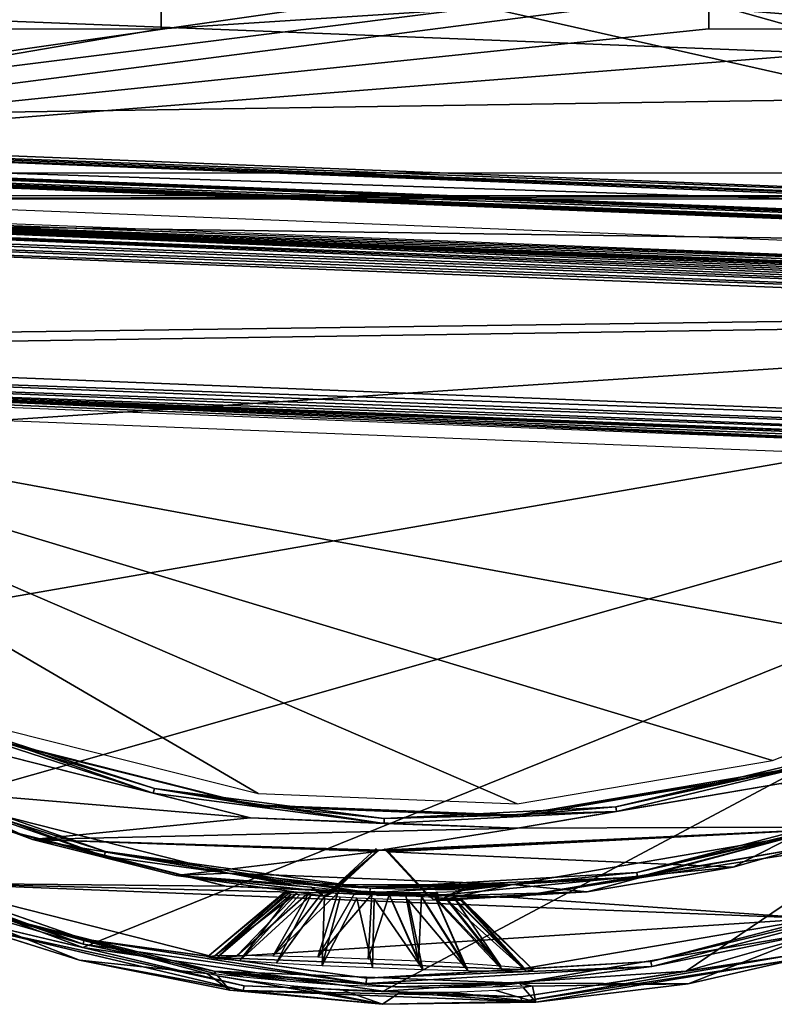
# Model space of a CAD drawing. Header units: millimetres. Extents: x -75 to 75, y -23 to 43.
# Tile 54 of 185: x -9 to 8, y -23 to -1. Entities that reach past the tile are written whole.
import ezdxf

# ---------------------------------------------------------------- set-up
doc = ezdxf.new("R2010")
doc.units = ezdxf.units.MM
doc.header["$LTSCALE"] = 101.851852
for name, color, linetype in [('377', 7, 'CONTINUOUS'), ('383', 7, 'CONTINUOUS'), ('435', 7, 'CONTINUOUS'), ('436', 7, 'CONTINUOUS'), ('517', 7, 'CONTINUOUS'), ('518', 7, 'CONTINUOUS'), ('519', 7, 'CONTINUOUS'), ('520', 7, 'CONTINUOUS'), ('526', 7, 'CONTINUOUS'), ('529', 7, 'CONTINUOUS'), ('531', 7, 'CONTINUOUS'), ('534', 7, 'CONTINUOUS'), ('541', 7, 'CONTINUOUS'), ('548', 7, 'CONTINUOUS'), ('555', 7, 'CONTINUOUS'), ('556', 7, 'CONTINUOUS'), ('563', 7, 'CONTINUOUS'), ('565', 7, 'CONTINUOUS'), ('568', 7, 'CONTINUOUS'), ('569', 7, 'CONTINUOUS'), ('570', 7, 'CONTINUOUS'), ('571', 7, 'CONTINUOUS'), ('614', 7, 'CONTINUOUS'), ('615', 7, 'CONTINUOUS')]:
    doc.layers.add(name, color=color, linetype=linetype)

msp = doc.modelspace()

# ---------------------------------------------------------------- linework, layer by layer
at = {"layer": '377', "color": 251, "linetype": 'Continuous', "true_color": 0x464b4f}
for points in [[(6.133, -0.388, 160.5), (-25, -4.421, 160.5), (-6.134, -1.181, 160.5), (6.133, -0.388, 160.5)], [(6.134, -1.181, 160.5), (-25, -4.421, 160.5), (6.133, -0.388, 160.5), (6.134, -1.181, 160.5)], [(-6.133, -0.388, 160.5), (6.133, -0.388, 160.5), (-6.134, -1.181, 160.5), (-6.133, -0.388, 160.5)], [(25, -4.421, 160.5), (-25, -4.421, 160.5), (15.693, -1.181, 160.5), (25, -4.421, 160.5)], [(15.693, -1.181, 160.5), (-25, -4.421, 160.5), (6.134, -1.181, 160.5), (15.693, -1.181, 160.5)], [(-25, -4.421, 160.5), (-15.693, -1.181, 160.5), (-6.134, -1.181, 160.5), (-25, -4.421, 160.5)]]:
    msp.add_3dface(points, dxfattribs=at)
at = {"layer": '383', "color": 251, "linetype": 'Continuous', "true_color": 0x464b4f}
for points in [[(-25, -4.921, 160.991), (25, -4.921, 160.991), (-25, -5, 165.5), (-25, -4.921, 160.991)], [(25, -4.921, 160.991), (25, -5, 165.5), (-25, -5, 165.5), (25, -4.921, 160.991)]]:
    msp.add_3dface(points, dxfattribs=at)
at = {"layer": '435', "color": 251, "linetype": 'Continuous', "true_color": 0x464b4f}
msp.add_3dface([(6.134, -1.181, 160.5), (6.133, -0.388, 160.5), (6.132, -0.783, 160.394), (6.134, -1.181, 160.5)], dxfattribs=at)
at = {"layer": '436', "color": 251, "linetype": 'Continuous', "true_color": 0x464b4f}
msp.add_3dface([(-6.133, -0.388, 160.5), (-6.134, -1.181, 160.5), (-6.132, -0.783, 160.394), (-6.133, -0.388, 160.5)], dxfattribs=at)
at = {"layer": '517', "color": 2, "linetype": 'Continuous'}
for points in [[(-9.944, 7.042, 165.887), (-8.834, 4.33, 165.974), (-28.995, -4.467, 165.921), (-9.944, 7.042, 165.887)], [(27.876, -6.717, 166.778), (3.946, 0.022, 166.266), (23.698, 6.812, 166.365), (27.876, -6.717, 166.778)], [(-8.834, 4.33, 165.974), (-7.004, 2.041, 166.059), (-28.995, -4.467, 165.921), (-8.834, 4.33, 165.974)], [(-7.004, 2.041, 166.059), (-4.604, 0.36, 166.137), (-28.995, -4.467, 165.921), (-7.004, 2.041, 166.059)], [(-4.604, 0.36, 166.137), (-1.826, -0.576, 166.2), (-28.995, -4.467, 165.921), (-4.604, 0.36, 166.137)], [(1.103, -0.692, 166.244), (3.946, 0.022, 166.266), (27.876, -6.717, 166.778), (1.103, -0.692, 166.244)], [(-1.826, -0.576, 166.2), (1.103, -0.692, 166.244), (-28.995, -4.467, 165.921), (-1.826, -0.576, 166.2)], [(-28.995, -4.467, 165.921), (1.103, -0.692, 166.244), (27.876, -6.717, 166.778), (-28.995, -4.467, 165.921)]]:
    msp.add_3dface(points, dxfattribs=at)
at = {"layer": '518', "color": 2, "linetype": 'Continuous'}
for points in [[(28.981, 0.623, 169.602), (1.027, -0.289, 169.234), (27.824, -2.486, 169.667), (28.981, 0.623, 169.602)], [(-28.696, -0.249, 168.816), (-27.447, -3.321, 168.914), (27.824, -2.486, 169.667), (-28.696, -0.249, 168.816)], [(1.027, -0.289, 169.234), (-28.696, -0.249, 168.816), (27.824, -2.486, 169.667), (1.027, -0.289, 169.234)], [(27.824, -2.486, 169.667), (-27.447, -3.321, 168.914), (26.334, -5.449, 169.724), (27.824, -2.486, 169.667)], [(-27.447, -3.321, 168.914), (-27.373, -3.419, 168.918), (26.334, -5.449, 169.724), (-27.447, -3.321, 168.914)], [(-27.373, -3.419, 168.918), (-27.265, -3.479, 168.921), (26.252, -5.541, 169.725), (-27.373, -3.419, 168.918)], [(26.334, -5.449, 169.724), (-27.373, -3.419, 168.918), (26.252, -5.541, 169.725), (26.334, -5.449, 169.724)], [(26.252, -5.541, 169.725), (-27.265, -3.479, 168.921), (26.14, -5.593, 169.725), (26.252, -5.541, 169.725)], [(-27.265, -3.479, 168.921), (-25.976, -3.88, 168.95), (26.14, -5.593, 169.725), (-27.265, -3.479, 168.921)], [(-25.976, -3.88, 168.95), (-25.941, -3.899, 168.951), (24.822, -5.89, 169.715), (-25.976, -3.88, 168.95)], [(26.14, -5.593, 169.725), (-25.976, -3.88, 168.95), (24.822, -5.89, 169.715), (26.14, -5.593, 169.725)], [(-25.941, -3.899, 168.951), (-25.917, -3.929, 168.952), (24.787, -5.906, 169.714), (-25.941, -3.899, 168.951)], [(24.822, -5.89, 169.715), (-25.941, -3.899, 168.951), (24.787, -5.906, 169.714), (24.822, -5.89, 169.715)], [(24.787, -5.906, 169.714), (-25.917, -3.929, 168.952), (24.76, -5.934, 169.715), (24.787, -5.906, 169.714)], [(-25.917, -3.929, 168.952), (-25.864, -4.03, 168.955), (24.76, -5.934, 169.715), (-25.917, -3.929, 168.952)], [(-25.857, -4.106, 168.957), (-26.258, -5.395, 168.985), (24.686, -6.106, 169.718), (-25.857, -4.106, 168.957)], [(-25.864, -4.03, 168.955), (-25.853, -4.067, 168.956), (24.699, -6.03, 169.716), (-25.864, -4.03, 168.955)], [(24.76, -5.934, 169.715), (-25.864, -4.03, 168.955), (24.699, -6.03, 169.716), (24.76, -5.934, 169.715)], [(-25.853, -4.067, 168.956), (-25.857, -4.106, 168.957), (24.685, -6.067, 169.717), (-25.853, -4.067, 168.956)], [(24.685, -6.067, 169.717), (-25.857, -4.106, 168.957), (24.686, -6.106, 169.718), (24.685, -6.067, 169.717)], [(24.699, -6.03, 169.716), (-25.853, -4.067, 168.956), (24.685, -6.067, 169.717), (24.699, -6.03, 169.716)], [(-26.258, -5.395, 168.985), (-26.27, -5.518, 168.988), (24.983, -7.423, 169.757), (-26.258, -5.395, 168.985)], [(24.686, -6.106, 169.718), (-26.258, -5.395, 168.985), (24.983, -7.423, 169.757), (24.686, -6.106, 169.718)], [(-26.27, -5.518, 168.988), (-26.231, -5.635, 168.992), (24.985, -7.546, 169.76), (-26.27, -5.518, 168.988)], [(24.983, -7.423, 169.757), (-26.27, -5.518, 168.988), (24.985, -7.546, 169.76), (24.983, -7.423, 169.757)], [(24.985, -7.546, 169.76), (-26.231, -5.635, 168.992), (24.937, -7.66, 169.762), (24.985, -7.546, 169.76)], [(-26.231, -5.635, 168.992), (-24.409, -8.406, 169.09), (24.937, -7.66, 169.762), (-26.231, -5.635, 168.992)], [(24.937, -7.66, 169.762), (-24.409, -8.406, 169.09), (22.9, -10.278, 169.802), (24.937, -7.66, 169.762)], [(-24.409, -8.406, 169.09), (-19.064, -8.831, 169.176), (22.9, -10.278, 169.802), (-24.409, -8.406, 169.09)], [(-19.064, -8.831, 169.176), (17.538, -10.279, 169.727), (22.9, -10.278, 169.802), (-19.064, -8.831, 169.176)], [(-4.131, -18.86, 169.648), (-9.935, -17.391, 169.528), (-12.124, -18.19, 169.519), (-4.131, -18.86, 169.648)], [(-9.015, -19.345, 169.592), (-4.131, -18.86, 169.648), (-12.124, -18.19, 169.519), (-9.015, -19.345, 169.592)], [(7.754, -18.091, 169.795), (1.851, -19.096, 169.738), (9.873, -19.06, 169.85), (7.754, -18.091, 169.795)], [(1.851, -19.096, 169.738), (-4.131, -18.86, 169.648), (-9.015, -19.345, 169.592), (1.851, -19.096, 169.738)], [(-1.221, -19.588, 169.708), (1.851, -19.096, 169.738), (-9.015, -19.345, 169.592), (-1.221, -19.588, 169.708)], [(1.851, -19.096, 169.738), (-1.221, -19.588, 169.708), (9.873, -19.06, 169.85), (1.851, -19.096, 169.738)], [(-1.221, -19.588, 169.708), (-1.107, -19.593, 169.71), (9.873, -19.06, 169.85), (-1.221, -19.588, 169.708)], [(-1.107, -19.593, 169.71), (-1.069, -19.602, 169.711), (9.873, -19.06, 169.85), (-1.107, -19.593, 169.71)], [(-1.069, -19.602, 169.711), (-1.038, -19.625, 169.712), (9.873, -19.06, 169.85), (-1.069, -19.602, 169.711)], [(9.873, -19.06, 169.85), (-1.038, -19.625, 169.712), (6.682, -19.967, 169.829), (9.873, -19.06, 169.85)], [(-5.799, -20.155, 169.659), (-1.293, -19.615, 169.708), (-9.015, -19.345, 169.592), (-5.799, -20.155, 169.659)], [(-1.293, -19.615, 169.708), (-1.26, -19.594, 169.708), (-9.015, -19.345, 169.592), (-1.293, -19.615, 169.708)], [(-1.26, -19.594, 169.708), (-1.221, -19.588, 169.708), (-9.015, -19.345, 169.592), (-1.26, -19.594, 169.708)], [(-2.285, -20.531, 169.718), (-1.293, -19.615, 169.708), (-5.799, -20.155, 169.659), (-2.285, -20.531, 169.718)], [(6.682, -19.967, 169.829), (-1.038, -19.625, 169.712), (-0.122, -20.616, 169.75), (6.682, -19.967, 169.829)], [(3.411, -20.52, 169.797), (6.682, -19.967, 169.829), (-0.122, -20.616, 169.75), (3.411, -20.52, 169.797)], [(-2.513, -20.609, 169.717), (-2.285, -20.531, 169.718), (-5.799, -20.155, 169.659), (-2.513, -20.609, 169.717)], [(-2.391, -20.594, 169.718), (-2.285, -20.531, 169.718), (-2.513, -20.609, 169.717), (-2.391, -20.594, 169.718)], [(-0.021, -20.688, 169.754), (3.411, -20.52, 169.797), (-0.122, -20.616, 169.75), (-0.021, -20.688, 169.754)], [(0.099, -20.713, 169.756), (3.411, -20.52, 169.797), (-0.021, -20.688, 169.754), (0.099, -20.713, 169.756)]]:
    msp.add_3dface(points, dxfattribs=at)
at = {"layer": '519', "color": 2, "linetype": 'Continuous'}
for points in [[(1.759, -20.648, 186.785), (14.838, -18.608, 186.915), (8.104, -19.56, 186.846), (1.759, -20.648, 186.785)], [(8.543, -21.117, 186.893), (14.838, -18.608, 186.915), (1.759, -20.648, 186.785), (8.543, -21.117, 186.893)], [(-10.912, -18.807, 186.559), (-11.474, -20.325, 186.591), (-4.674, -20.394, 186.688), (-10.912, -18.807, 186.559)], [(-4.674, -20.394, 186.688), (-11.474, -20.325, 186.591), (1.759, -20.648, 186.785), (-4.674, -20.394, 186.688)], [(-11.474, -20.325, 186.591), (8.543, -21.117, 186.893), (1.759, -20.648, 186.785), (-11.474, -20.325, 186.591)], [(-4.907, -21.994, 186.727), (8.543, -21.117, 186.893), (-11.474, -20.325, 186.591), (-4.907, -21.994, 186.727)], [(1.864, -22.262, 186.829), (8.543, -21.117, 186.893), (-4.907, -21.994, 186.727), (1.864, -22.262, 186.829)]]:
    msp.add_3dface(points, dxfattribs=at)
at = {"layer": '520', "color": 2, "linetype": 'Continuous'}
for points in [[(-28.552, -5.251, 160.946), (27.521, -7.47, 161.79), (-26.83, -8.215, 161.048), (-28.552, -5.251, 160.946)], [(-26.83, -8.215, 161.048), (27.521, -7.47, 161.79), (-24.818, -10.96, 161.148), (-26.83, -8.215, 161.048)], [(-24.818, -10.96, 161.148), (27.521, -7.47, 161.79), (-19.984, -15.738, 161.341), (-24.818, -10.96, 161.148)], [(-19.984, -15.738, 161.341), (27.521, -7.47, 161.79), (-14.255, -19.394, 161.517), (-19.984, -15.738, 161.341)], [(-14.255, -19.394, 161.517), (27.521, -7.47, 161.79), (-7.884, -21.766, 161.668), (-14.255, -19.394, 161.517)], [(-7.884, -21.766, 161.668), (27.521, -7.47, 161.79), (-1.157, -22.748, 161.788), (-7.884, -21.766, 161.668)], [(-1.157, -22.748, 161.788), (27.521, -7.47, 161.79), (5.627, -22.295, 161.871), (-1.157, -22.748, 161.788)], [(5.627, -22.295, 161.871), (27.521, -7.47, 161.79), (12.165, -20.429, 161.914), (5.627, -22.295, 161.871)]]:
    msp.add_3dface(points, dxfattribs=at)
at = {"layer": '526', "color": 2, "linetype": 'Continuous'}
for points in [[(-4.946, -22.299, 186.432), (-11.573, -20.614, 186.295), (-4.907, -22.358, 182.981), (-4.946, -22.299, 186.432)], [(-4.907, -22.358, 182.981), (-11.573, -20.614, 186.295), (-5.108, -22.347, 181.731), (-4.907, -22.358, 182.981)], [(-11.241, -21.022, 161.899), (-7.963, -22.049, 161.972), (-11.573, -20.614, 186.295), (-11.241, -21.022, 161.899)], [(-11.573, -20.614, 186.295), (-7.963, -22.049, 161.972), (-5.108, -22.347, 181.731), (-11.573, -20.614, 186.295)], [(1.887, -22.569, 186.534), (5.674, -22.583, 162.177), (8.628, -21.413, 186.599), (1.887, -22.569, 186.534)], [(5.674, -22.583, 162.177), (9.023, -21.816, 162.204), (8.628, -21.413, 186.599), (5.674, -22.583, 162.177)], [(-7.963, -22.049, 161.972), (-4.594, -22.724, 162.037), (-5.108, -22.347, 181.731), (-7.963, -22.049, 161.972)], [(-5.108, -22.347, 181.731), (-4.594, -22.724, 162.037), (-4.872, -22.401, 180.489), (-5.108, -22.347, 181.731)], [(-4.292, -22.424, 184.092), (-4.946, -22.299, 186.432), (-4.907, -22.358, 182.981), (-4.292, -22.424, 184.092)], [(-3.333, -22.517, 184.924), (-4.946, -22.299, 186.432), (-4.292, -22.424, 184.092), (-3.333, -22.517, 184.924)], [(1.887, -22.569, 186.534), (-4.946, -22.299, 186.432), (-0.889, -22.651, 185.395), (1.887, -22.569, 186.534)], [(-0.889, -22.651, 185.395), (-4.946, -22.299, 186.432), (-2.152, -22.601, 185.376), (-0.889, -22.651, 185.395)], [(-2.152, -22.601, 185.376), (-4.946, -22.299, 186.432), (-3.333, -22.517, 184.924), (-2.152, -22.601, 185.376)], [(-4.872, -22.401, 180.489), (-1.173, -23.04, 162.093), (-4.225, -22.506, 179.402), (-4.872, -22.401, 180.489)], [(-4.594, -22.724, 162.037), (-1.173, -23.04, 162.093), (-4.872, -22.401, 180.489), (-4.594, -22.724, 162.037)], [(-4.225, -22.506, 179.402), (-1.173, -23.04, 162.093), (-3.244, -22.627, 178.602), (-4.225, -22.506, 179.402)], [(-3.244, -22.627, 178.602), (-1.173, -23.04, 162.093), (-2.049, -22.727, 178.188), (-3.244, -22.627, 178.602)], [(0.308, -22.661, 184.979), (1.887, -22.569, 186.534), (-0.889, -22.651, 185.395), (0.308, -22.661, 184.979)], [(1.296, -22.645, 184.176), (1.887, -22.569, 186.534), (0.308, -22.661, 184.979), (1.296, -22.645, 184.176)], [(1.948, -22.629, 183.084), (1.887, -22.569, 186.534), (1.296, -22.645, 184.176), (1.948, -22.629, 183.084)], [(1.364, -22.727, 179.486), (2.262, -22.993, 162.14), (1.984, -22.672, 180.593), (1.364, -22.727, 179.486)], [(2.186, -22.635, 181.841), (1.887, -22.569, 186.534), (1.948, -22.629, 183.084), (2.186, -22.635, 181.841)], [(5.674, -22.583, 162.177), (1.887, -22.569, 186.534), (2.186, -22.635, 181.841), (5.674, -22.583, 162.177)], [(2.262, -22.993, 162.14), (2.186, -22.635, 181.841), (1.984, -22.672, 180.593), (2.262, -22.993, 162.14)], [(2.262, -22.993, 162.14), (5.674, -22.583, 162.177), (2.186, -22.635, 181.841), (2.262, -22.993, 162.14)], [(-2.049, -22.727, 178.188), (-1.173, -23.04, 162.093), (-0.785, -22.777, 178.207), (-2.049, -22.727, 178.188)], [(-1.173, -23.04, 162.093), (2.262, -22.993, 162.14), (-0.785, -22.777, 178.207), (-1.173, -23.04, 162.093)], [(-0.785, -22.777, 178.207), (2.262, -22.993, 162.14), (0.401, -22.772, 178.656), (-0.785, -22.777, 178.207)], [(0.401, -22.772, 178.656), (2.262, -22.993, 162.14), (1.364, -22.727, 179.486), (0.401, -22.772, 178.656)]]:
    msp.add_3dface(points, dxfattribs=at)
at = {"layer": '529', "color": 2, "linetype": 'Continuous'}
for points in [[(-9.015, -19.345, 169.592), (-12.124, -18.19, 169.519), (-10.804, -18.534, 186.256), (-9.015, -19.345, 169.592)], [(-4.626, -20.105, 186.384), (-9.015, -19.345, 169.592), (-10.804, -18.534, 186.256), (-4.626, -20.105, 186.384)], [(9.873, -19.06, 169.85), (6.682, -19.967, 169.829), (8.027, -19.279, 186.54), (9.873, -19.06, 169.85)], [(-5.799, -20.155, 169.659), (-9.015, -19.345, 169.592), (-4.626, -20.105, 186.384), (-5.799, -20.155, 169.659)], [(8.027, -19.279, 186.54), (3.411, -20.52, 169.797), (1.744, -20.357, 186.48), (8.027, -19.279, 186.54)], [(6.682, -19.967, 169.829), (3.411, -20.52, 169.797), (8.027, -19.279, 186.54), (6.682, -19.967, 169.829)], [(-3.376, -20.335, 181.703), (-5.799, -20.155, 169.659), (-4.626, -20.105, 186.384), (-3.376, -20.335, 181.703)], [(-2.772, -20.415, 180.299), (-5.799, -20.155, 169.659), (-3.214, -20.364, 180.941), (-2.772, -20.415, 180.299)], [(-3.214, -20.364, 180.941), (-5.799, -20.155, 169.659), (-3.376, -20.335, 181.703), (-3.214, -20.364, 180.941)], [(-2.513, -20.609, 169.717), (-5.799, -20.155, 169.659), (-2.772, -20.415, 180.299), (-2.513, -20.609, 169.717)], [(1.744, -20.357, 186.48), (-2.812, -20.366, 183.126), (-4.626, -20.105, 186.384), (1.744, -20.357, 186.48)], [(-2.812, -20.366, 183.126), (-3.235, -20.337, 182.47), (-4.626, -20.105, 186.384), (-2.812, -20.366, 183.126)], [(-3.235, -20.337, 182.47), (-3.376, -20.335, 181.703), (-4.626, -20.105, 186.384), (-3.235, -20.337, 182.47)], [(-2.171, -20.407, 183.57), (-2.812, -20.366, 183.126), (1.744, -20.357, 186.48), (-2.171, -20.407, 183.57)], [(-2.537, -20.544, 173.626), (-2.524, -20.578, 171.58), (-2.772, -20.415, 180.299), (-2.537, -20.544, 173.626)], [(-2.513, -20.609, 169.717), (-2.772, -20.415, 180.299), (-2.524, -20.578, 171.58), (-2.513, -20.609, 169.717)], [(-2.772, -20.415, 180.299), (-2.118, -20.472, 179.875), (-2.537, -20.544, 173.626), (-2.772, -20.415, 180.299)], [(-2.537, -20.544, 173.626), (-2.118, -20.472, 179.875), (-2.447, -20.543, 174.117), (-2.537, -20.544, 173.626)], [(-2.447, -20.543, 174.117), (-2.118, -20.472, 179.875), (-2.179, -20.556, 174.534), (-2.447, -20.543, 174.117)], [(-2.179, -20.556, 174.534), (-2.118, -20.472, 179.875), (-1.776, -20.577, 174.814), (-2.179, -20.556, 174.534)], [(-1.409, -20.445, 183.734), (-2.171, -20.407, 183.57), (1.744, -20.357, 186.48), (-1.409, -20.445, 183.734)], [(-2.118, -20.472, 179.875), (-1.352, -20.514, 179.735), (-1.776, -20.577, 174.814), (-2.118, -20.472, 179.875)], [(-1.776, -20.577, 174.814), (-1.352, -20.514, 179.735), (-1.297, -20.598, 174.918), (-1.776, -20.577, 174.814)], [(-0.643, -20.468, 183.593), (-1.409, -20.445, 183.734), (1.744, -20.357, 186.48), (-0.643, -20.468, 183.593)], [(-1.352, -20.514, 179.735), (-0.589, -20.532, 179.898), (-1.283, -20.599, 174.918), (-1.352, -20.514, 179.735)], [(-1.297, -20.598, 174.918), (-1.352, -20.514, 179.735), (-1.283, -20.599, 174.918), (-1.297, -20.598, 174.918)], [(0.013, -20.478, 183.169), (-0.643, -20.468, 183.593), (1.744, -20.357, 186.48), (0.013, -20.478, 183.169)], [(0.457, -20.483, 182.526), (0.013, -20.478, 183.169), (1.744, -20.357, 186.48), (0.457, -20.483, 182.526)], [(0.479, -20.51, 180.996), (0.099, -20.713, 169.756), (0.054, -20.527, 180.341), (0.479, -20.51, 180.996)], [(3.411, -20.52, 169.797), (0.099, -20.713, 169.756), (1.744, -20.357, 186.48), (3.411, -20.52, 169.797)], [(0.099, -20.713, 169.756), (0.62, -20.493, 181.763), (1.744, -20.357, 186.48), (0.099, -20.713, 169.756)], [(0.62, -20.493, 181.763), (0.099, -20.713, 169.756), (0.479, -20.51, 180.996), (0.62, -20.493, 181.763)], [(0.62, -20.493, 181.763), (0.457, -20.483, 182.526), (1.744, -20.357, 186.48), (0.62, -20.493, 181.763)], [(-1.283, -20.599, 174.918), (-0.589, -20.532, 179.898), (-1.268, -20.599, 174.919), (-1.283, -20.599, 174.918)], [(-1.268, -20.599, 174.919), (-0.589, -20.532, 179.898), (-0.787, -20.616, 174.829), (-1.268, -20.599, 174.919)], [(-0.787, -20.616, 174.829), (-0.589, -20.532, 179.898), (-0.373, -20.627, 174.56), (-0.787, -20.616, 174.829)], [(-0.589, -20.532, 179.898), (0.054, -20.527, 180.341), (-0.373, -20.627, 174.56), (-0.589, -20.532, 179.898)], [(-0.373, -20.627, 174.56), (0.054, -20.527, 180.341), (-0.092, -20.636, 174.148), (-0.373, -20.627, 174.56)], [(-0.092, -20.636, 174.148), (0.054, -20.527, 180.341), (0.01, -20.644, 173.665), (-0.092, -20.636, 174.148)], [(0.01, -20.644, 173.665), (0.054, -20.527, 180.341), (0.053, -20.677, 171.803), (0.01, -20.644, 173.665)], [(0.054, -20.527, 180.341), (0.099, -20.713, 169.756), (0.053, -20.677, 171.803), (0.054, -20.527, 180.341)]]:
    msp.add_3dface(points, dxfattribs=at)
at = {"layer": '531', "color": 2, "linetype": 'Continuous'}
for points in [[(-14.255, -19.394, 161.517), (-7.884, -21.766, 161.668), (-10.321, -21.195, 161.659), (-14.255, -19.394, 161.517)], [(5.627, -22.295, 161.871), (12.165, -20.429, 161.914), (8.075, -21.923, 161.936), (5.627, -22.295, 161.871)], [(-7.963, -22.049, 161.972), (-11.241, -21.022, 161.899), (-10.358, -21.296, 161.77), (-7.963, -22.049, 161.972)], [(-10.358, -21.296, 161.77), (-10.321, -21.195, 161.659), (-4.275, -22.623, 161.781), (-10.358, -21.296, 161.77)], [(-4.291, -22.729, 161.892), (-10.358, -21.296, 161.77), (-4.275, -22.623, 161.781), (-4.291, -22.729, 161.892)], [(-4.291, -22.729, 161.892), (-7.963, -22.049, 161.972), (-10.358, -21.296, 161.77), (-4.291, -22.729, 161.892)], [(-10.321, -21.195, 161.659), (-7.884, -21.766, 161.668), (-4.275, -22.623, 161.781), (-10.321, -21.195, 161.659)], [(-7.884, -21.766, 161.668), (-1.157, -22.748, 161.788), (-4.275, -22.623, 161.781), (-7.884, -21.766, 161.668)], [(9.023, -21.816, 162.204), (5.674, -22.583, 162.177), (8.101, -22.027, 162.048), (9.023, -21.816, 162.204)], [(-4.594, -22.724, 162.037), (-7.963, -22.049, 161.972), (-4.291, -22.729, 161.892), (-4.594, -22.724, 162.037)], [(1.939, -22.975, 161.986), (1.934, -22.869, 161.874), (8.075, -21.923, 161.936), (1.939, -22.975, 161.986)], [(1.934, -22.869, 161.874), (5.627, -22.295, 161.871), (8.075, -21.923, 161.936), (1.934, -22.869, 161.874)], [(8.101, -22.027, 162.048), (1.939, -22.975, 161.986), (8.075, -21.923, 161.936), (8.101, -22.027, 162.048)], [(8.101, -22.027, 162.048), (2.262, -22.993, 162.14), (1.939, -22.975, 161.986), (8.101, -22.027, 162.048)], [(5.674, -22.583, 162.177), (2.262, -22.993, 162.14), (8.101, -22.027, 162.048), (5.674, -22.583, 162.177)], [(-1.157, -22.748, 161.788), (5.627, -22.295, 161.871), (1.934, -22.869, 161.874), (-1.157, -22.748, 161.788)], [(-4.291, -22.729, 161.892), (-4.275, -22.623, 161.781), (1.934, -22.869, 161.874), (-4.291, -22.729, 161.892)], [(-4.275, -22.623, 161.781), (-1.157, -22.748, 161.788), (1.934, -22.869, 161.874), (-4.275, -22.623, 161.781)], [(-1.173, -23.04, 162.093), (-4.594, -22.724, 162.037), (-4.291, -22.729, 161.892), (-1.173, -23.04, 162.093)], [(1.939, -22.975, 161.986), (-4.291, -22.729, 161.892), (1.934, -22.869, 161.874), (1.939, -22.975, 161.986)], [(1.939, -22.975, 161.986), (-1.173, -23.04, 162.093), (-4.291, -22.729, 161.892), (1.939, -22.975, 161.986)], [(2.262, -22.993, 162.14), (-1.173, -23.04, 162.093), (1.939, -22.975, 161.986), (2.262, -22.993, 162.14)]]:
    msp.add_3dface(points, dxfattribs=at)
at = {"layer": '534', "color": 2, "linetype": 'Continuous'}
for points in [[(-28.67, -4.788, 165.637), (27.535, -7.011, 166.483), (-28.61, -4.862, 163.553), (-28.67, -4.788, 165.637)], [(-28.61, -4.862, 163.553), (27.535, -7.011, 166.483), (-28.544, -4.944, 161.235), (-28.61, -4.862, 163.553)], [(27.529, -7.162, 162.08), (-28.544, -4.944, 161.235), (27.532, -7.087, 164.269), (27.529, -7.162, 162.08)], [(27.535, -7.011, 166.483), (27.532, -7.087, 164.269), (-28.544, -4.944, 161.235), (27.535, -7.011, 166.483)]]:
    msp.add_3dface(points, dxfattribs=at)
at = {"layer": '541', "color": 2, "linetype": 'Continuous'}
for points in [[(-28.543, -4.996, 161.076), (27.526, -7.327, 161.823), (-28.546, -5.109, 160.978), (-28.543, -4.996, 161.076)], [(-28.544, -4.944, 161.235), (27.529, -7.162, 162.08), (27.53, -7.177, 161.997), (-28.544, -4.944, 161.235)], [(-28.544, -4.944, 161.235), (27.53, -7.177, 161.997), (-28.543, -4.959, 161.152), (-28.544, -4.944, 161.235)], [(-28.543, -4.959, 161.152), (27.529, -7.214, 161.922), (-28.543, -4.996, 161.076), (-28.543, -4.959, 161.152)], [(27.53, -7.177, 161.997), (27.529, -7.214, 161.922), (-28.543, -4.959, 161.152), (27.53, -7.177, 161.997)], [(27.528, -7.266, 161.864), (27.526, -7.327, 161.823), (-28.543, -4.996, 161.076), (27.528, -7.266, 161.864)], [(27.529, -7.214, 161.922), (27.528, -7.266, 161.864), (-28.543, -4.996, 161.076), (27.529, -7.214, 161.922)], [(27.521, -7.47, 161.79), (-28.552, -5.251, 160.946), (-28.546, -5.109, 160.978), (27.521, -7.47, 161.79)], [(27.526, -7.327, 161.823), (27.524, -7.396, 161.798), (-28.546, -5.109, 160.978), (27.526, -7.327, 161.823)], [(27.524, -7.396, 161.798), (27.521, -7.47, 161.79), (-28.546, -5.109, 160.978), (27.524, -7.396, 161.798)]]:
    msp.add_3dface(points, dxfattribs=at)
at = {"layer": '548', "color": 2, "linetype": 'Continuous'}
for points in [[(17.411, -11.036, 165.744), (-18.878, -9.601, 165.197), (12.97, -15.46, 165.797), (17.411, -11.036, 165.744)], [(12.97, -15.46, 165.797), (-18.878, -9.601, 165.197), (7.566, -17.579, 165.777), (12.97, -15.46, 165.797)], [(7.566, -17.579, 165.777), (-18.878, -9.601, 165.197), (1.842, -18.545, 165.722), (7.566, -17.579, 165.777)], [(1.842, -18.545, 165.722), (-18.878, -9.601, 165.197), (-3.957, -18.315, 165.635), (1.842, -18.545, 165.722)], [(-3.957, -18.315, 165.635), (-18.878, -9.601, 165.197), (-9.586, -16.901, 165.519), (-3.957, -18.315, 165.635)]]:
    msp.add_3dface(points, dxfattribs=at)
at = {"layer": '555', "color": 2, "linetype": 'Continuous'}
for points in [[(17.53, -10.587, 169.44), (-19.072, -9.138, 168.889), (17.472, -10.66, 167.674), (17.53, -10.587, 169.44)], [(17.472, -10.66, 167.674), (-19.072, -9.138, 168.889), (17.419, -10.729, 166.031), (17.472, -10.66, 167.674)], [(-19.072, -9.138, 168.889), (-18.967, -9.219, 167.126), (17.419, -10.729, 166.031), (-19.072, -9.138, 168.889)], [(-18.87, -9.293, 165.484), (17.419, -10.729, 166.031), (-18.967, -9.219, 167.126), (-18.87, -9.293, 165.484)]]:
    msp.add_3dface(points, dxfattribs=at)
at = {"layer": '556', "color": 2, "linetype": 'Continuous'}
for points in [[(-9.827, -17.118, 169.228), (-4.084, -18.571, 169.346), (-9.693, -17.175, 165.819), (-9.827, -17.118, 169.228)], [(-9.693, -17.175, 165.819), (-4.084, -18.571, 169.346), (-4.004, -18.604, 165.936), (-9.693, -17.175, 165.819)], [(1.836, -18.805, 169.436), (7.677, -17.81, 169.491), (7.642, -17.861, 166.08), (1.836, -18.805, 169.436)], [(1.857, -18.836, 166.025), (1.836, -18.805, 169.436), (7.642, -17.861, 166.08), (1.857, -18.836, 166.025)], [(-4.084, -18.571, 169.346), (1.836, -18.805, 169.436), (-4.004, -18.604, 165.936), (-4.084, -18.571, 169.346)], [(-4.004, -18.604, 165.936), (1.836, -18.805, 169.436), (1.857, -18.836, 166.025), (-4.004, -18.604, 165.936)]]:
    msp.add_3dface(points, dxfattribs=at)
at = {"layer": '563', "color": 2, "linetype": 'Continuous'}
for points in [[(-7.881, -21.691, 186.526), (-13.887, -19.488, 186.495), (-13.931, -19.591, 186.386), (-7.881, -21.691, 186.526)], [(-11.573, -20.614, 186.295), (-7.881, -21.691, 186.526), (-13.931, -19.591, 186.386), (-11.573, -20.614, 186.295)], [(-7.857, -21.581, 186.634), (-13.887, -19.488, 186.495), (-7.881, -21.691, 186.526), (-7.857, -21.581, 186.634)], [(-7.857, -21.581, 186.634), (-11.474, -20.325, 186.591), (-13.887, -19.488, 186.495), (-7.857, -21.581, 186.634)], [(-4.907, -21.994, 186.727), (-11.474, -20.325, 186.591), (-7.857, -21.581, 186.634), (-4.907, -21.994, 186.727)], [(11.016, -20.474, 186.87), (8.543, -21.117, 186.893), (4.838, -22.083, 186.825), (11.016, -20.474, 186.87)], [(11.016, -20.474, 186.87), (4.838, -22.083, 186.825), (11.056, -20.58, 186.762), (11.016, -20.474, 186.87)], [(-11.573, -20.614, 186.295), (-4.946, -22.299, 186.432), (-7.881, -21.691, 186.526), (-11.573, -20.614, 186.295)], [(11.056, -20.58, 186.762), (4.838, -22.083, 186.825), (4.857, -22.195, 186.717), (11.056, -20.58, 186.762)], [(8.628, -21.413, 186.599), (11.056, -20.58, 186.762), (4.857, -22.195, 186.717), (8.628, -21.413, 186.599)], [(8.543, -21.117, 186.893), (1.864, -22.262, 186.829), (4.838, -22.083, 186.825), (8.543, -21.117, 186.893)], [(-1.537, -22.57, 186.638), (-7.857, -21.581, 186.634), (-7.881, -21.691, 186.526), (-1.537, -22.57, 186.638)], [(-1.534, -22.457, 186.746), (-7.857, -21.581, 186.634), (-1.537, -22.57, 186.638), (-1.534, -22.457, 186.746)], [(-1.534, -22.457, 186.746), (-4.907, -21.994, 186.727), (-7.857, -21.581, 186.634), (-1.534, -22.457, 186.746)], [(1.887, -22.569, 186.534), (8.628, -21.413, 186.599), (4.857, -22.195, 186.717), (1.887, -22.569, 186.534)], [(-4.946, -22.299, 186.432), (-1.537, -22.57, 186.638), (-7.881, -21.691, 186.526), (-4.946, -22.299, 186.432)], [(1.864, -22.262, 186.829), (-4.907, -21.994, 186.727), (-1.534, -22.457, 186.746), (1.864, -22.262, 186.829)], [(4.857, -22.195, 186.717), (-1.534, -22.457, 186.746), (-1.537, -22.57, 186.638), (4.857, -22.195, 186.717)], [(1.887, -22.569, 186.534), (4.857, -22.195, 186.717), (-1.537, -22.57, 186.638), (1.887, -22.569, 186.534)], [(4.838, -22.083, 186.825), (-1.534, -22.457, 186.746), (4.857, -22.195, 186.717), (4.838, -22.083, 186.825)], [(4.838, -22.083, 186.825), (1.864, -22.262, 186.829), (-1.534, -22.457, 186.746), (4.838, -22.083, 186.825)], [(-4.946, -22.299, 186.432), (1.887, -22.569, 186.534), (-1.537, -22.57, 186.638), (-4.946, -22.299, 186.432)]]:
    msp.add_3dface(points, dxfattribs=at)
at = {"layer": '565', "color": 2, "linetype": 'Continuous'}
for points in [[(-13.083, -17.747, 186.461), (-7.408, -19.717, 186.592), (-13.035, -17.651, 186.35), (-13.083, -17.747, 186.461)], [(-13.083, -17.747, 186.461), (-10.912, -18.807, 186.559), (-7.408, -19.717, 186.592), (-13.083, -17.747, 186.461)], [(-13.035, -17.651, 186.35), (-7.408, -19.717, 186.592), (-7.381, -19.613, 186.481), (-13.035, -17.651, 186.35)], [(-10.804, -18.534, 186.256), (-13.035, -17.651, 186.35), (-7.381, -19.613, 186.481), (-10.804, -18.534, 186.256)], [(-4.626, -20.105, 186.384), (-10.804, -18.534, 186.256), (-7.381, -19.613, 186.481), (-4.626, -20.105, 186.384)], [(4.524, -20.084, 186.66), (10.354, -18.675, 186.814), (10.317, -18.575, 186.702), (4.524, -20.084, 186.66)], [(8.027, -19.279, 186.54), (4.524, -20.084, 186.66), (10.317, -18.575, 186.702), (8.027, -19.279, 186.54)], [(4.54, -20.189, 186.772), (10.354, -18.675, 186.814), (4.524, -20.084, 186.66), (4.54, -20.189, 186.772)], [(4.54, -20.189, 186.772), (8.104, -19.56, 186.846), (10.354, -18.675, 186.814), (4.54, -20.189, 186.772)], [(-10.912, -18.807, 186.559), (-4.674, -20.394, 186.688), (-7.408, -19.717, 186.592), (-10.912, -18.807, 186.559)], [(8.027, -19.279, 186.54), (1.744, -20.357, 186.48), (4.524, -20.084, 186.66), (8.027, -19.279, 186.54)], [(-7.408, -19.717, 186.592), (-1.458, -20.541, 186.697), (-7.381, -19.613, 186.481), (-7.408, -19.717, 186.592)], [(-7.381, -19.613, 186.481), (-1.458, -20.541, 186.697), (-1.452, -20.435, 186.586), (-7.381, -19.613, 186.481)], [(-4.626, -20.105, 186.384), (-7.381, -19.613, 186.481), (-1.452, -20.435, 186.586), (-4.626, -20.105, 186.384)], [(1.759, -20.648, 186.785), (8.104, -19.56, 186.846), (4.54, -20.189, 186.772), (1.759, -20.648, 186.785)], [(-7.408, -19.717, 186.592), (-4.674, -20.394, 186.688), (-1.458, -20.541, 186.697), (-7.408, -19.717, 186.592)], [(1.744, -20.357, 186.48), (-4.626, -20.105, 186.384), (-1.452, -20.435, 186.586), (1.744, -20.357, 186.48)], [(-1.458, -20.541, 186.697), (1.759, -20.648, 186.785), (4.54, -20.189, 186.772), (-1.458, -20.541, 186.697)], [(-1.458, -20.541, 186.697), (4.54, -20.189, 186.772), (-1.452, -20.435, 186.586), (-1.458, -20.541, 186.697)], [(-1.452, -20.435, 186.586), (4.54, -20.189, 186.772), (4.524, -20.084, 186.66), (-1.452, -20.435, 186.586)], [(1.744, -20.357, 186.48), (-1.452, -20.435, 186.586), (4.524, -20.084, 186.66), (1.744, -20.357, 186.48)], [(-4.674, -20.394, 186.688), (1.759, -20.648, 186.785), (-1.458, -20.541, 186.697), (-4.674, -20.394, 186.688)]]:
    msp.add_3dface(points, dxfattribs=at)
at = {"layer": '568', "color": 2, "linetype": 'Continuous'}
for points in [[(-19.072, -9.093, 169.036), (17.532, -10.429, 169.692), (-19.069, -8.98, 169.141), (-19.072, -9.093, 169.036)], [(17.538, -10.279, 169.727), (-19.064, -8.831, 169.176), (-19.069, -8.98, 169.141), (17.538, -10.279, 169.727)], [(17.532, -10.429, 169.692), (17.538, -10.279, 169.727), (-19.069, -8.98, 169.141), (17.532, -10.429, 169.692)], [(-19.072, -9.138, 168.889), (17.529, -10.541, 169.587), (-19.072, -9.093, 169.036), (-19.072, -9.138, 168.889)], [(17.529, -10.541, 169.587), (17.532, -10.429, 169.692), (-19.072, -9.093, 169.036), (17.529, -10.541, 169.587)], [(-19.072, -9.138, 168.889), (17.53, -10.587, 169.44), (17.529, -10.541, 169.587), (-19.072, -9.138, 168.889)]]:
    msp.add_3dface(points, dxfattribs=at)
at = {"layer": '569', "color": 2, "linetype": 'Continuous'}
for points in [[(-11.269, -16.703, 169.452), (-6.309, -18.308, 169.564), (-11.224, -16.605, 169.343), (-11.269, -16.703, 169.452)], [(-11.269, -16.703, 169.452), (-9.935, -17.391, 169.528), (-6.309, -18.308, 169.564), (-11.269, -16.703, 169.452)], [(-11.224, -16.605, 169.343), (-6.309, -18.308, 169.564), (-6.283, -18.203, 169.454), (-11.224, -16.605, 169.343)], [(-9.827, -17.118, 169.228), (-11.224, -16.605, 169.343), (-6.283, -18.203, 169.454), (-9.827, -17.118, 169.228)], [(-4.084, -18.571, 169.346), (-9.827, -17.118, 169.228), (-6.283, -18.203, 169.454), (-4.084, -18.571, 169.346)], [(-9.935, -17.391, 169.528), (-4.131, -18.86, 169.648), (-6.309, -18.308, 169.564), (-9.935, -17.391, 169.528)], [(4.053, -18.612, 169.609), (9.14, -17.51, 169.76), (9.106, -17.409, 169.649), (4.053, -18.612, 169.609)], [(7.677, -17.81, 169.491), (4.053, -18.612, 169.609), (9.106, -17.409, 169.649), (7.677, -17.81, 169.491)], [(4.068, -18.718, 169.72), (9.14, -17.51, 169.76), (4.053, -18.612, 169.609), (4.068, -18.718, 169.72)], [(4.068, -18.718, 169.72), (7.754, -18.091, 169.795), (9.14, -17.51, 169.76), (4.068, -18.718, 169.72)], [(7.677, -17.81, 169.491), (1.836, -18.805, 169.436), (4.053, -18.612, 169.609), (7.677, -17.81, 169.491)], [(-6.309, -18.308, 169.564), (-1.139, -18.987, 169.654), (-6.283, -18.203, 169.454), (-6.309, -18.308, 169.564)], [(-6.309, -18.308, 169.564), (-4.131, -18.86, 169.648), (-1.139, -18.987, 169.654), (-6.309, -18.308, 169.564)], [(-4.084, -18.571, 169.346), (-6.283, -18.203, 169.454), (-1.134, -18.88, 169.544), (-4.084, -18.571, 169.346)], [(-6.283, -18.203, 169.454), (-1.139, -18.987, 169.654), (-1.134, -18.88, 169.544), (-6.283, -18.203, 169.454)], [(1.851, -19.096, 169.738), (7.754, -18.091, 169.795), (4.068, -18.718, 169.72), (1.851, -19.096, 169.738)], [(1.836, -18.805, 169.436), (-4.084, -18.571, 169.346), (-1.134, -18.88, 169.544), (1.836, -18.805, 169.436)], [(-1.139, -18.987, 169.654), (4.068, -18.718, 169.72), (-1.134, -18.88, 169.544), (-1.139, -18.987, 169.654)], [(-1.139, -18.987, 169.654), (1.851, -19.096, 169.738), (4.068, -18.718, 169.72), (-1.139, -18.987, 169.654)], [(1.836, -18.805, 169.436), (-1.134, -18.88, 169.544), (4.053, -18.612, 169.609), (1.836, -18.805, 169.436)], [(-1.134, -18.88, 169.544), (4.068, -18.718, 169.72), (4.053, -18.612, 169.609), (-1.134, -18.88, 169.544)], [(-4.131, -18.86, 169.648), (1.851, -19.096, 169.738), (-1.139, -18.987, 169.654), (-4.131, -18.86, 169.648)]]:
    msp.add_3dface(points, dxfattribs=at)
at = {"layer": '570', "color": 2, "linetype": 'Continuous'}
for points in [[(-0.122, -20.616, 169.75), (-1.038, -19.625, 169.712), (-1.128, -19.555, 173.62), (-0.122, -20.616, 169.75)], [(-0.122, -20.616, 169.75), (-1.128, -19.555, 173.62), (-0.168, -20.581, 171.797), (-0.122, -20.616, 169.75)], [(-0.168, -20.581, 171.797), (-1.128, -19.555, 173.62), (-0.211, -20.548, 173.659), (-0.168, -20.581, 171.797)]]:
    msp.add_3dface(points, dxfattribs=at)
at = {"layer": '571', "color": 2, "linetype": 'Continuous'}
for points in [[(-1.315, -19.548, 173.617), (-1.293, -19.615, 169.708), (-2.309, -20.465, 173.627), (-1.315, -19.548, 173.617)], [(-2.309, -20.465, 173.627), (-1.293, -19.615, 169.708), (-2.296, -20.499, 171.581), (-2.309, -20.465, 173.627)], [(-1.293, -19.615, 169.708), (-2.285, -20.531, 169.718), (-2.296, -20.499, 171.581), (-1.293, -19.615, 169.708)]]:
    msp.add_3dface(points, dxfattribs=at)
at = {"layer": '614', "color": 2, "linetype": 'Continuous'}
for points in [[(-5.093, -21.977, 181.722), (-3.351, -20.535, 182.099), (-4.93, -21.955, 182.852), (-5.093, -21.977, 181.722)], [(-3.384, -20.544, 181.708), (-3.351, -20.535, 182.099), (-5.093, -21.977, 181.722), (-3.384, -20.544, 181.708)], [(-4.898, -22.014, 180.597), (-3.384, -20.544, 181.708), (-5.093, -21.977, 181.722), (-4.898, -22.014, 180.597)], [(-4.93, -21.955, 182.852), (-3.063, -20.528, 182.824), (-4.426, -21.948, 183.877), (-4.93, -21.955, 182.852)], [(-3.243, -20.53, 182.475), (-3.063, -20.528, 182.824), (-4.93, -21.955, 182.852), (-3.243, -20.53, 182.475)], [(-3.351, -20.535, 182.099), (-3.243, -20.53, 182.475), (-4.93, -21.955, 182.852), (-3.351, -20.535, 182.099)], [(-3.341, -20.556, 181.319), (-3.384, -20.544, 181.708), (-4.898, -22.014, 180.597), (-3.341, -20.556, 181.319)], [(-3.222, -20.57, 180.945), (-3.341, -20.556, 181.319), (-4.898, -22.014, 180.597), (-3.222, -20.57, 180.945)], [(-4.366, -22.061, 179.588), (-3.222, -20.57, 180.945), (-4.898, -22.014, 180.597), (-4.366, -22.061, 179.588)], [(-3.063, -20.528, 182.824), (-2.819, -20.53, 183.13), (-4.426, -21.948, 183.877), (-3.063, -20.528, 182.824)], [(-4.426, -21.948, 183.877), (-2.819, -20.53, 183.13), (-3.631, -21.959, 184.696), (-4.426, -21.948, 183.877)], [(-3.032, -20.586, 180.602), (-3.222, -20.57, 180.945), (-4.366, -22.061, 179.588), (-3.032, -20.586, 180.602)], [(-2.779, -20.604, 180.303), (-3.032, -20.586, 180.602), (-4.366, -22.061, 179.588), (-2.779, -20.604, 180.303)], [(-3.548, -22.114, 178.793), (-2.779, -20.604, 180.303), (-4.366, -22.061, 179.588), (-3.548, -22.114, 178.793)], [(-2.819, -20.53, 183.13), (-2.52, -20.536, 183.384), (-3.631, -21.959, 184.696), (-2.819, -20.53, 183.13)], [(-2.52, -20.536, 183.384), (-2.177, -20.544, 183.574), (-3.631, -21.959, 184.696), (-2.52, -20.536, 183.384)], [(-3.631, -21.959, 184.696), (-2.177, -20.544, 183.574), (-2.622, -21.986, 185.229), (-3.631, -21.959, 184.696)], [(-2.473, -20.623, 180.059), (-2.779, -20.604, 180.303), (-3.548, -22.114, 178.793), (-2.473, -20.623, 180.059)], [(-2.524, -22.168, 178.29), (-2.473, -20.623, 180.059), (-3.548, -22.114, 178.793), (-2.524, -22.168, 178.29)], [(-2.177, -20.544, 183.574), (-1.804, -20.556, 183.693), (-2.622, -21.986, 185.229), (-2.177, -20.544, 183.574)], [(-1.804, -20.556, 183.693), (-1.414, -20.571, 183.737), (-2.622, -21.986, 185.229), (-1.804, -20.556, 183.693)], [(-2.622, -21.986, 185.229), (-1.414, -20.571, 183.737), (-1.497, -22.026, 185.425), (-2.622, -21.986, 185.229)], [(-2.125, -20.641, 179.88), (-2.473, -20.623, 180.059), (-2.524, -22.168, 178.29), (-2.125, -20.641, 179.88)], [(-1.749, -20.659, 179.772), (-2.125, -20.641, 179.88), (-2.524, -22.168, 178.29), (-1.749, -20.659, 179.772)], [(-1.395, -22.217, 178.128), (-1.749, -20.659, 179.772), (-2.524, -22.168, 178.29), (-1.395, -22.217, 178.128)], [(-1.358, -20.675, 179.739), (-1.749, -20.659, 179.772), (-1.395, -22.217, 178.128), (-1.358, -20.675, 179.739)]]:
    msp.add_3dface(points, dxfattribs=at)
at = {"layer": '615', "color": 2, "linetype": 'Continuous'}
for points in [[(-1.497, -22.026, 185.425), (-1.414, -20.571, 183.737), (-1.024, -20.587, 183.705), (-1.497, -22.026, 185.425)], [(-1.497, -22.026, 185.425), (-1.024, -20.587, 183.705), (-0.368, -22.075, 185.263), (-1.497, -22.026, 185.425)], [(-1.358, -20.675, 179.739), (-1.395, -22.217, 178.128), (-0.27, -22.257, 178.324), (-1.358, -20.675, 179.739)], [(-0.969, -20.69, 179.783), (-1.358, -20.675, 179.739), (-0.27, -22.257, 178.324), (-0.969, -20.69, 179.783)], [(-1.024, -20.587, 183.705), (-0.647, -20.605, 183.597), (-0.368, -22.075, 185.263), (-1.024, -20.587, 183.705)], [(-0.596, -20.702, 179.903), (-0.969, -20.69, 179.783), (-0.27, -22.257, 178.324), (-0.596, -20.702, 179.903)], [(-0.647, -20.605, 183.597), (-0.299, -20.623, 183.417), (-0.368, -22.075, 185.263), (-0.647, -20.605, 183.597)], [(0.739, -22.283, 178.857), (-0.596, -20.702, 179.903), (-0.27, -22.257, 178.324), (0.739, -22.283, 178.857)], [(-0.253, -20.71, 180.093), (-0.596, -20.702, 179.903), (0.739, -22.283, 178.857), (-0.253, -20.71, 180.093)], [(-0.368, -22.075, 185.263), (-0.299, -20.623, 183.417), (0.656, -22.129, 184.76), (-0.368, -22.075, 185.263)], [(-0.299, -20.623, 183.417), (0.007, -20.642, 183.173), (0.656, -22.129, 184.76), (-0.299, -20.623, 183.417)], [(0.047, -20.716, 180.346), (-0.253, -20.71, 180.093), (0.739, -22.283, 178.857), (0.047, -20.716, 180.346)], [(0.656, -22.129, 184.76), (0.007, -20.642, 183.173), (1.474, -22.182, 183.965), (0.656, -22.129, 184.76)], [(0.007, -20.642, 183.173), (0.26, -20.66, 182.874), (1.474, -22.182, 183.965), (0.007, -20.642, 183.173)], [(1.534, -22.294, 179.677), (0.047, -20.716, 180.346), (0.739, -22.283, 178.857), (1.534, -22.294, 179.677)], [(0.291, -20.718, 180.653), (0.047, -20.716, 180.346), (1.534, -22.294, 179.677), (0.291, -20.718, 180.653)], [(0.26, -20.66, 182.874), (0.449, -20.676, 182.531), (1.474, -22.182, 183.965), (0.26, -20.66, 182.874)], [(0.471, -20.716, 181.001), (0.291, -20.718, 180.653), (2.038, -22.288, 180.701), (0.471, -20.716, 181.001)], [(2.038, -22.288, 180.701), (0.291, -20.718, 180.653), (1.534, -22.294, 179.677), (2.038, -22.288, 180.701)], [(1.474, -22.182, 183.965), (0.449, -20.676, 182.531), (2.006, -22.229, 182.956), (1.474, -22.182, 183.965)], [(0.449, -20.676, 182.531), (0.568, -20.69, 182.158), (2.006, -22.229, 182.956), (0.449, -20.676, 182.531)], [(0.579, -20.711, 181.378), (0.471, -20.716, 181.001), (2.038, -22.288, 180.701), (0.579, -20.711, 181.378)], [(0.568, -20.69, 182.158), (0.612, -20.702, 181.768), (2.006, -22.229, 182.956), (0.568, -20.69, 182.158)], [(0.612, -20.702, 181.768), (0.579, -20.711, 181.378), (2.201, -22.266, 181.831), (0.612, -20.702, 181.768)], [(2.201, -22.266, 181.831), (0.579, -20.711, 181.378), (2.038, -22.288, 180.701), (2.201, -22.266, 181.831)], [(2.006, -22.229, 182.956), (0.612, -20.702, 181.768), (2.201, -22.266, 181.831), (2.006, -22.229, 182.956)]]:
    msp.add_3dface(points, dxfattribs=at)

doc.saveas('drawing.dxf')
